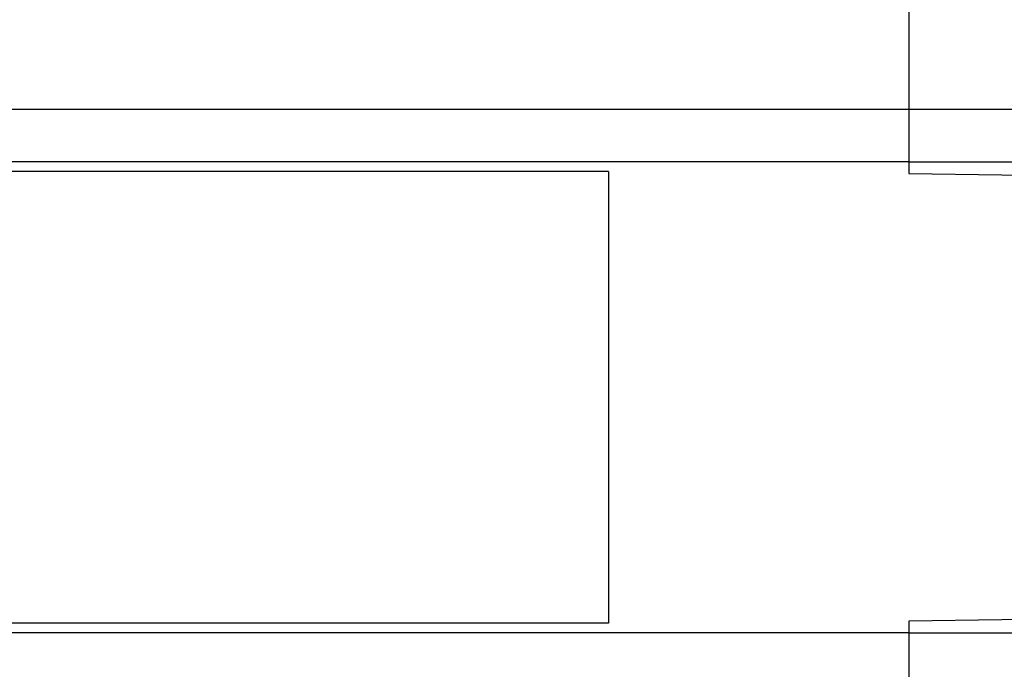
# Model space of a CAD drawing. Header units: inches. Extents: x 0 to 612, y 155 to 655.
# Tile 63 of 79: x 40 to 78, y 329 to 354. Entities that reach past the tile are written whole.
import ezdxf

# ---------------------------------------------------------------- set-up
doc = ezdxf.new("R2010")
doc.units = ezdxf.units.IN
doc.header["$MEASUREMENT"] = 0
doc.layers.add('Layer 1', color=7, linetype='Continuous')

# ---------------------------------------------------------------- blocks, each defined once
blk = doc.blocks.new('block 2005')
at = {"layer": 'Layer 1', "color": 7, "lineweight": 25}
blk.add_lwpolyline([(73.845, 348.171), (141.594, 347.198)], dxfattribs=at)
blk = doc.blocks.new('block 2004')
at = {"layer": 'Layer 1'}
blk.add_blockref('block 2005', (0, 0), dxfattribs=at)
blk = doc.blocks.new('block 2003')
at = {"layer": 'Layer 1'}
blk.add_blockref('block 2004', (0, 0), dxfattribs=at)
blk = doc.blocks.new('block 2011')
at = {"layer": 'Layer 1', "color": 7, "lineweight": 25}
blk.add_lwpolyline([(141.594, 331.971), (73.845, 330.998)], dxfattribs=at)
blk = doc.blocks.new('block 2010')
at = {"layer": 'Layer 1'}
blk.add_blockref('block 2011', (0, 0), dxfattribs=at)
blk = doc.blocks.new('block 2009')
at = {"layer": 'Layer 1'}
blk.add_blockref('block 2010', (0, 0), dxfattribs=at)
blk = doc.blocks.new('block 2014')
at = {"layer": 'Layer 1', "color": 7, "lineweight": 25}
blk.add_lwpolyline([(62.334, 348.254), (62.334, 330.914)], dxfattribs=at)
blk = doc.blocks.new('block 2013')
at = {"layer": 'Layer 1'}
blk.add_blockref('block 2014', (0, 0), dxfattribs=at)
blk = doc.blocks.new('block 2012')
at = {"layer": 'Layer 1'}
blk.add_blockref('block 2013', (0, 0), dxfattribs=at)
blk = doc.blocks.new('block 2029')
at = {"layer": 'Layer 1', "color": 7, "lineweight": 25}
blk.add_lwpolyline([(73.845, 330.547), (209.343, 330.547)], dxfattribs=at)
blk = doc.blocks.new('block 2028')
at = {"layer": 'Layer 1'}
blk.add_blockref('block 2029', (0, 0), dxfattribs=at)
blk = doc.blocks.new('block 2027')
at = {"layer": 'Layer 1'}
blk.add_blockref('block 2028', (0, 0), dxfattribs=at)
blk = doc.blocks.new('block 2032')
at = {"layer": 'Layer 1', "color": 7, "lineweight": 25}
blk.add_lwpolyline([(73.845, 330.998), (73.845, 330.547)], dxfattribs=at)
blk = doc.blocks.new('block 2031')
at = {"layer": 'Layer 1'}
blk.add_blockref('block 2032', (0, 0), dxfattribs=at)
blk = doc.blocks.new('block 2030')
at = {"layer": 'Layer 1'}
blk.add_blockref('block 2031', (0, 0), dxfattribs=at)
blk = doc.blocks.new('block 2044')
at = {"layer": 'Layer 1', "color": 7, "lineweight": 25}
blk.add_lwpolyline([(73.845, 348.622), (73.845, 348.171)], dxfattribs=at)
blk = doc.blocks.new('block 2043')
at = {"layer": 'Layer 1'}
blk.add_blockref('block 2044', (0, 0), dxfattribs=at)
blk = doc.blocks.new('block 2042')
at = {"layer": 'Layer 1'}
blk.add_blockref('block 2043', (0, 0), dxfattribs=at)
blk = doc.blocks.new('block 2047')
at = {"layer": 'Layer 1', "color": 7, "lineweight": 25}
blk.add_lwpolyline([(73.845, 348.622), (209.343, 348.622)], dxfattribs=at)
blk = doc.blocks.new('block 2046')
at = {"layer": 'Layer 1'}
blk.add_blockref('block 2047', (0, 0), dxfattribs=at)
blk = doc.blocks.new('block 2045')
at = {"layer": 'Layer 1'}
blk.add_blockref('block 2046', (0, 0), dxfattribs=at)
blk = doc.blocks.new('block 3008')
at = {"layer": 'Layer 1', "color": 7, "lineweight": 25}
blk.add_lwpolyline([(62.334, 348.254), (2.11, 348.254)], dxfattribs=at)
blk = doc.blocks.new('block 3007')
at = {"layer": 'Layer 1'}
blk.add_blockref('block 3008', (0, 0), dxfattribs=at)
blk = doc.blocks.new('block 3006')
at = {"layer": 'Layer 1'}
blk.add_blockref('block 3007', (0, 0), dxfattribs=at)
blk = doc.blocks.new('block 3011')
at = {"layer": 'Layer 1', "color": 7, "lineweight": 25}
blk.add_lwpolyline([(62.334, 330.914), (2.11, 330.914)], dxfattribs=at)
blk = doc.blocks.new('block 3010')
at = {"layer": 'Layer 1'}
blk.add_blockref('block 3011', (0, 0), dxfattribs=at)
blk = doc.blocks.new('block 3009')
at = {"layer": 'Layer 1'}
blk.add_blockref('block 3010', (0, 0), dxfattribs=at)
blk = doc.blocks.new('block 4243')
at = {"layer": 'Layer 1', "color": 7, "lineweight": 25}
blk.add_lwpolyline([(73.845, 350.627), (73.845, 348.622)], dxfattribs=at)
blk = doc.blocks.new('block 4242')
at = {"layer": 'Layer 1'}
blk.add_blockref('block 4243', (0, 0), dxfattribs=at)
blk = doc.blocks.new('block 4241')
at = {"layer": 'Layer 1'}
blk.add_blockref('block 4242', (0, 0), dxfattribs=at)
blk = doc.blocks.new('block 4249')
at = {"layer": 'Layer 1', "color": 7, "lineweight": 25}
blk.add_lwpolyline([(73.845, 330.547), (73.845, 328.542)], dxfattribs=at)
blk = doc.blocks.new('block 4248')
at = {"layer": 'Layer 1'}
blk.add_blockref('block 4249', (0, 0), dxfattribs=at)
blk = doc.blocks.new('block 4247')
at = {"layer": 'Layer 1'}
blk.add_blockref('block 4248', (0, 0), dxfattribs=at)
blk = doc.blocks.new('block 4252')
at = {"layer": 'Layer 1', "color": 7, "lineweight": 25}
blk.add_lwpolyline([(209.343, 350.627), (73.845, 350.627)], dxfattribs=at)
blk = doc.blocks.new('block 4251')
at = {"layer": 'Layer 1'}
blk.add_blockref('block 4252', (0, 0), dxfattribs=at)
blk = doc.blocks.new('block 4250')
at = {"layer": 'Layer 1'}
blk.add_blockref('block 4251', (0, 0), dxfattribs=at)
blk = doc.blocks.new('block 5240')
at = {"layer": 'Layer 1', "color": 7, "lineweight": 25}
blk.add_lwpolyline([(73.845, 357.968), (73.845, 350.627)], dxfattribs=at)
blk = doc.blocks.new('block 5239')
at = {"layer": 'Layer 1'}
blk.add_blockref('block 5240', (0, 0), dxfattribs=at)
blk = doc.blocks.new('block 5238')
at = {"layer": 'Layer 1'}
blk.add_blockref('block 5239', (0, 0), dxfattribs=at)
blk = doc.blocks.new('block 7540')
at = {"layer": 'Layer 1', "color": 7, "lineweight": 25}
blk.add_lwpolyline([(73.845, 348.622), (6.27, 348.622)], dxfattribs=at)
blk = doc.blocks.new('block 7539')
at = {"layer": 'Layer 1'}
blk.add_blockref('block 7540', (0, 0), dxfattribs=at)
blk = doc.blocks.new('block 7538')
at = {"layer": 'Layer 1'}
blk.add_blockref('block 7539', (0, 0), dxfattribs=at)
blk = doc.blocks.new('block 7543')
at = {"layer": 'Layer 1', "color": 7, "lineweight": 25}
blk.add_lwpolyline([(73.845, 330.547), (6.27, 330.547)], dxfattribs=at)
blk = doc.blocks.new('block 7542')
at = {"layer": 'Layer 1'}
blk.add_blockref('block 7543', (0, 0), dxfattribs=at)
blk = doc.blocks.new('block 7541')
at = {"layer": 'Layer 1'}
blk.add_blockref('block 7542', (0, 0), dxfattribs=at)
blk = doc.blocks.new('block 7642')
at = {"layer": 'Layer 1', "color": 7, "lineweight": 25}
blk.add_lwpolyline([(73.845, 350.627), (8.088, 350.627)], dxfattribs=at)
blk = doc.blocks.new('block 7641')
at = {"layer": 'Layer 1'}
blk.add_blockref('block 7642', (0, 0), dxfattribs=at)
blk = doc.blocks.new('block 7640')
at = {"layer": 'Layer 1'}
blk.add_blockref('block 7641', (0, 0), dxfattribs=at)
blk = doc.blocks.new('block 921')
at = {"layer": 'Layer 1'}
for name in ['block 5238', 'block 7640', 'block 4241', 'block 4250', 'block 7538', 'block 2042', 'block 2045', 'block 3006', 'block 2012', 'block 2003', 'block 2009', 'block 3009', 'block 2030', 'block 7541', 'block 2027', 'block 4247']:
    blk.add_blockref(name, (0, 0), dxfattribs=at)
blk = doc.blocks.new('block 920')
at = {"layer": 'Layer 1'}
blk.add_blockref('block 921', (0, 0), dxfattribs=at)
blk = doc.blocks.new('block 2')
at = {"layer": 'Layer 1'}
blk.add_blockref('block 920', (0, 0), dxfattribs=at)

msp = doc.modelspace()

# ---------------------------------------------------------------- block references
at = {"layer": 'Layer 1'}
msp.add_blockref('block 2', (0, 0), dxfattribs=at)

doc.saveas('drawing.dxf')
